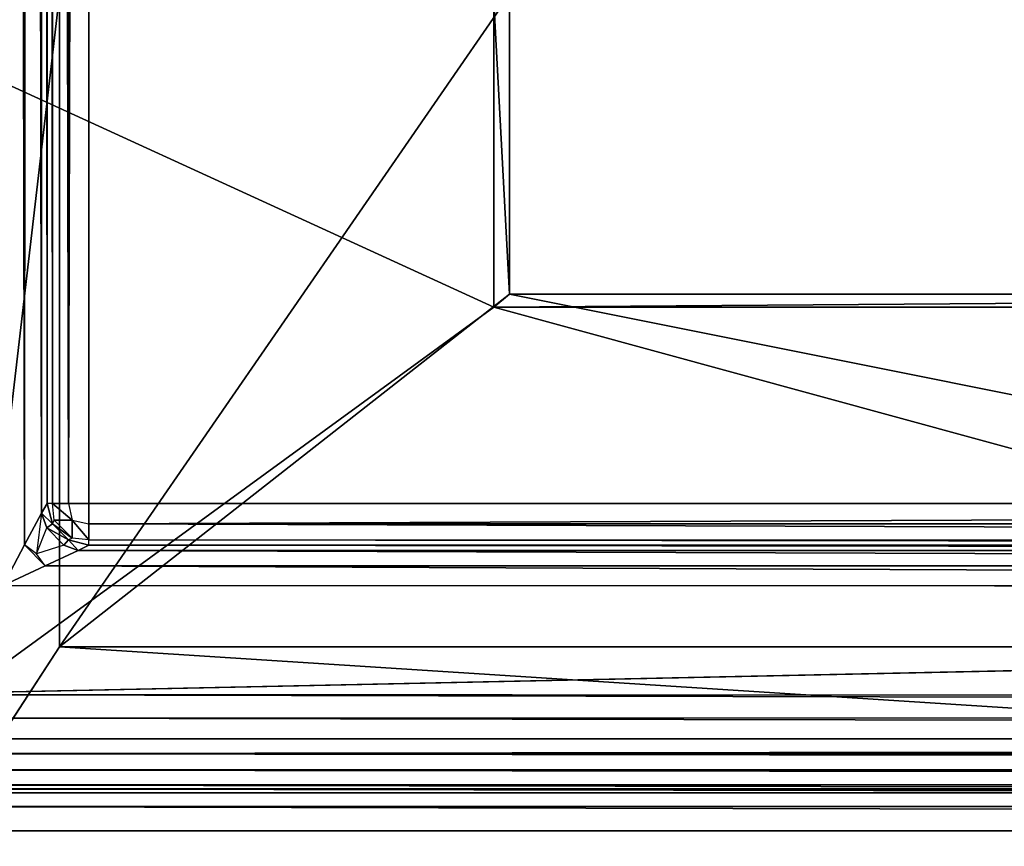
# Model space of a CAD drawing. Extents: x 0 to 22.9, y 0 to 20.5.
# Tile 3 of 233: x 1 to 2.8, y 3.4 to 5. Entities that reach past the tile are written whole.
import ezdxf

# ---------------------------------------------------------------- set-up
doc = ezdxf.new("R2010")
doc.units = 0
doc.header["$MEASUREMENT"] = 0
doc.layers.get('0').update_dxf_attribs({"color": 13, "linetype": 'CONTINUOUS'})
for name, color, linetype in [('CAST_IRON_-_PLATES_4', 27, 'CONTINUOUS'), ('GALVANIZED_METAL', 252, 'CONTINUOUS'), ('STAINLESS_STEEL', 251, 'CONTINUOUS')]:
    doc.layers.add(name, color=color, linetype=linetype)

# ---------------------------------------------------------------- blocks, each defined once
blk = doc.blocks.new('NGM5458UC_TRADECAD_DXF')
at = {"layer": 'CAST_IRON_-_PLATES_4', "color": 0}
for p, q in [((1.0266, 3.8213, 2.5028), (1.0266, 5.0631, 2.5028)), ((1.0266, 3.8213, 2.5028), (1.0266, 5.0631, 2.5028)), ((1.8831, 5.0631, 2.5028), (1.8831, 4.4928, 2.5028)), ((1.8831, 5.0631, 2.5028), (1.8831, 4.4928, 2.5028)), ((1.8528, 5.0491, 2.2817), (1.8528, 4.4684, 2.2817)), ((1.8528, 5.0491, 2.2817), (1.8528, 4.4684, 2.2817)), ((1.8831, 4.4928, 2.5028), (1.0266, 3.8213, 2.5028)), ((1.8831, 4.4928, 2.5028), (1.0266, 3.8213, 2.5028)), ((1.8528, 4.4684, 2.2817), (1.8831, 4.4928, 2.5028)), ((1.8528, 4.4684, 2.2817), (1.8831, 4.4928, 2.5028)), ((1.8831, 4.4928, 2.5028), (5.2376, 4.4928, 2.5028)), ((1.8831, 4.4928, 2.5028), (5.2376, 4.4928, 2.5028)), ((0.5841, 3.5437, 2.2817), (1.8528, 4.4684, 2.2817)), ((0.5841, 3.5437, 2.2817), (1.8528, 4.4684, 2.2817)), ((5.2376, 4.4684, 2.2817), (1.8528, 4.4684, 2.2817)), ((5.2376, 4.4684, 2.2817), (1.8528, 4.4684, 2.2817)), ((0.8497, 3.5505, 2.4874), (1.0266, 3.8213, 2.5028)), ((0.8497, 3.5505, 2.4874), (1.0266, 3.8213, 2.5028)), ((1.0266, 3.8213, 2.5028), (5.2376, 3.8213, 2.5028)), ((1.0266, 3.8213, 2.5028), (5.2376, 3.8213, 2.5028)), ((0.5841, 3.5437, 2.2817), (5.2376, 3.5437, 2.2817)), ((0.5841, 3.5437, 2.2817), (5.2376, 3.5437, 2.2817)), ((5.2376, 3.5513, 2.4399), (0.6728, 3.5513, 2.4399)), ((5.2376, 3.5513, 2.4399), (0.6728, 3.5513, 2.4399)), ((0.8497, 3.5505, 2.4874), (5.2376, 3.5505, 2.4874)), ((0.8497, 3.5505, 2.4874), (5.2376, 3.5505, 2.4874))]:
    blk.add_line(p, q, dxfattribs=at)
at = {"layer": 'STAINLESS_STEEL', "color": 0}
for p, q in [((0.9653, 19.4862, 2.1746), (0.9597, 4.0155, 2.1745)), ((0.9653, 19.4862, 2.1746), (0.9597, 4.0155, 2.1745)), ((0.9919, 4.0758, 2.1437), (0.9933, 19.422, 2.144)), ((0.9919, 4.0758, 2.1437), (0.9933, 19.422, 2.144)), ((1.0027, 4.0945, 2.105), (1.0027, 19.4007, 2.105)), ((1.0027, 19.4007, 2.0604), (1.0027, 4.0945, 2.0604)), ((1.0027, 19.4007, 2.0604), (1.0027, 4.0945, 2.0604)), ((1.0027, 4.0945, 2.105), (1.0027, 19.4007, 2.105)), ((1.0129, 19.4007, 2.0215), (1.0129, 4.0945, 2.0215)), ((1.0129, 19.4007, 2.0215), (1.0129, 4.0945, 2.0215)), ((1.0434, 19.4007, 1.9909), (1.0434, 4.0945, 1.9909)), ((1.0434, 19.4007, 1.9909), (1.0434, 4.0945, 1.9909)), ((1.0824, 19.4007, 1.9807), (1.0824, 4.0945, 1.9807)), ((1.0824, 19.4007, 1.9807), (1.0824, 4.0945, 1.9807)), ((1.0027, 4.0945, 2.105), (0.9919, 4.0758, 2.1437)), ((1.0027, 4.0945, 2.105), (0.9919, 4.0758, 2.1437)), ((1.0027, 4.0945, 2.0604), (1.0027, 4.0945, 2.105)), ((1.0129, 4.0945, 2.0215), (1.0027, 4.0945, 2.0604)), ((1.0027, 4.0945, 2.0604), (1.0027, 4.0945, 2.105)), ((1.0027, 4.0945, 2.0604), (1.0129, 4.0555, 2.0604)), ((1.0129, 4.0555, 2.105), (1.0027, 4.0945, 2.105)), ((1.0129, 4.0555, 2.105), (1.0027, 4.0945, 2.105)), ((1.0164, 4.0625, 2.0284), (1.0129, 4.0945, 2.0215)), ((1.0129, 4.0945, 2.0215), (1.0434, 4.0945, 1.9909)), ((1.0129, 4.0945, 2.0215), (1.0434, 4.0945, 1.9909)), ((1.0434, 4.0945, 1.9909), (1.0504, 4.0625, 1.9944)), ((1.0434, 4.0945, 1.9909), (1.0824, 4.0945, 1.9807)), ((1.0824, 4.0945, 1.9807), (1.0824, 4.0555, 1.9909)), ((1.0824, 4.0945, 1.9807), (10.3994, 4.0945, 1.9807)), ((1.0824, 4.0945, 1.9807), (10.3994, 4.0945, 1.9807)), ((0.9597, 4.0155, 2.1745), (0.9919, 4.0758, 2.1437)), ((0.9597, 4.0155, 2.1745), (0.9919, 4.0758, 2.1437)), ((0.9919, 4.0758, 2.1437), (1.0025, 4.0479, 2.1369)), ((0.9829, 3.9983, 2.1707), (1.0025, 4.0479, 2.1369)), ((1.0025, 4.0479, 2.1369), (1.0129, 4.0555, 2.105)), ((1.0025, 4.0479, 2.1369), (1.0129, 4.0555, 2.105)), ((1.0025, 4.0479, 2.1369), (1.0348, 4.0154, 2.137)), ((1.0025, 4.0479, 2.1369), (1.0348, 4.0154, 2.137)), ((1.0129, 4.0555, 2.0604), (1.0164, 4.0625, 2.0284)), ((1.0129, 4.0555, 2.0604), (1.0129, 4.0555, 2.105)), ((1.0129, 4.0555, 2.105), (1.0434, 4.025, 2.105)), ((1.0434, 4.025, 2.0604), (1.0129, 4.0555, 2.0604)), ((1.0434, 4.025, 2.0604), (1.0129, 4.0555, 2.0604)), ((1.0129, 4.0555, 2.105), (1.0434, 4.025, 2.105)), ((1.0129, 4.0555, 2.0604), (1.0129, 4.0555, 2.105)), ((1.0164, 4.0625, 2.0284), (1.0504, 4.0625, 1.9944)), ((1.0504, 4.0285, 2.0284), (1.0164, 4.0625, 2.0284)), ((1.0164, 4.0625, 2.0284), (1.0504, 4.0625, 1.9944)), ((1.0504, 4.0285, 2.0284), (1.0164, 4.0625, 2.0284)), ((1.0504, 4.0625, 1.9944), (1.0504, 4.0285, 2.0284)), ((1.0504, 4.0625, 1.9944), (1.0504, 4.0285, 2.0284)), ((1.0504, 4.0625, 1.9944), (1.0824, 4.0555, 1.9909)), ((1.0824, 4.0555, 1.9909), (1.0824, 4.025, 2.0215)), ((1.0824, 4.0555, 1.9909), (1.0824, 4.025, 2.0215)), ((1.0824, 4.0555, 1.9909), (10.3763, 4.0555, 1.9909)), ((1.0824, 4.0555, 1.9909), (10.3763, 4.0555, 1.9909)), ((0.9192, 3.9385, 2.1848), (0.9597, 4.0155, 2.1745)), ((0.9192, 3.9385, 2.1848), (0.9597, 4.0155, 2.1745)), ((0.9829, 3.9983, 2.1707), (0.9597, 4.0155, 2.1745)), ((1.0348, 4.0154, 2.137), (0.9829, 3.9983, 2.1707)), ((1.0434, 4.025, 2.105), (1.0348, 4.0154, 2.137)), ((1.0434, 4.025, 2.105), (1.0348, 4.0154, 2.137)), ((1.0348, 4.0154, 2.137), (1.0616, 4.0051, 2.144)), ((1.0504, 4.0285, 2.0284), (1.0434, 4.025, 2.0604)), ((1.0434, 4.025, 2.105), (1.0824, 4.0148, 2.105)), ((1.0434, 4.025, 2.0604), (1.0434, 4.025, 2.105)), ((1.0824, 4.0148, 2.0604), (1.0434, 4.025, 2.0604)), ((1.0434, 4.025, 2.105), (1.0824, 4.0148, 2.105)), ((1.0434, 4.025, 2.0604), (1.0434, 4.025, 2.105)), ((1.0824, 4.025, 2.0215), (1.0504, 4.0285, 2.0284)), ((1.0616, 4.0051, 2.144), (1.0824, 4.0148, 2.105)), ((1.0616, 4.0051, 2.144), (1.0824, 4.0148, 2.105)), ((1.0824, 4.0148, 2.0604), (1.0824, 4.025, 2.0215)), ((1.0824, 4.025, 2.0215), (10.3582, 4.0249, 2.0215)), ((1.0824, 4.025, 2.0215), (10.3582, 4.0249, 2.0215)), ((1.0824, 4.0148, 2.105), (1.0824, 4.0148, 2.0604)), ((1.0824, 4.0148, 2.0604), (10.3521, 4.0147, 2.0604)), ((10.3521, 4.0147, 2.105), (1.0824, 4.0148, 2.105)), ((10.3521, 4.0147, 2.105), (1.0824, 4.0148, 2.105)), ((1.0824, 4.0148, 2.0604), (10.3521, 4.0147, 2.0604)), ((1.0824, 4.0148, 2.105), (1.0824, 4.0148, 2.0604)), ((0.999, 3.9758, 2.1746), (0.9829, 3.9983, 2.1707)), ((1.0616, 4.0051, 2.144), (0.999, 3.9758, 2.1746)), ((10.3521, 4.0046, 2.144), (1.0616, 4.0051, 2.144)), ((10.3521, 4.0046, 2.144), (1.0616, 4.0051, 2.144)), ((0.999, 3.9758, 2.1746), (0.9192, 3.9385, 2.1848)), ((0.999, 3.9758, 2.1746), (0.9192, 3.9385, 2.1848)), ((10.3521, 3.974, 2.1746), (0.999, 3.9758, 2.1746)), ((10.3521, 3.974, 2.1746), (0.999, 3.9758, 2.1746)), ((10.3521, 3.935, 2.1848), (0.9192, 3.9385, 2.1848)), ((10.3521, 3.935, 2.1848), (0.9192, 3.9385, 2.1848)), ((0.6923, 3.7308, 2.1848), (10.3521, 3.935, 2.1848)), ((0.6923, 3.7308, 2.1848), (10.3521, 3.935, 2.1848)), ((0.6923, 3.7308, 2.1848), (22.2412, 3.7167, 2.1848)), ((0.6923, 3.7308, 2.1848), (22.2412, 3.7167, 2.1848)), ((0.6859, 3.6865, 2.1763), (22.3029, 3.6796, 2.1761)), ((0.6859, 3.6865, 2.1763), (22.3029, 3.6796, 2.1761)), ((0.6751, 3.6465, 2.1509), (22.352, 3.6444, 2.1503)), ((0.6751, 3.6465, 2.1509), (22.352, 3.6444, 2.1503)), ((0.6621, 3.6185, 2.1136), (22.3796, 3.6176, 2.1119)), ((0.6621, 3.6185, 2.1136), (22.3796, 3.6176, 2.1119)), ((22.4016, 3.5882, 2.0536), (0.6334, 3.5873, 2.0519)), ((22.4016, 3.5882, 2.0536), (0.6334, 3.5873, 2.0519)), ((22.4255, 3.5593, 2.015), (0.6128, 3.5591, 2.0148)), ((22.4255, 3.5593, 2.015), (0.6128, 3.5591, 2.0148)), ((22.4633, 3.5181, 1.9893), (0.5985, 3.5175, 1.9892)), ((22.4633, 3.5181, 1.9893), (0.5985, 3.5175, 1.9892)), ((22.5087, 3.4716, 1.9807), (0.5938, 3.4716, 1.9807)), ((22.5087, 3.4716, 1.9807), (0.5938, 3.4716, 1.9807))]:
    blk.add_line(p, q, dxfattribs=at)
at = {"layer": 'CAST_IRON_-_PLATES_4', "color": 0}
mesh = blk.add_polyface(dxfattribs=at)
corners = [(1.0266, 5.0631, 2.5028), (0.8497, 3.5505, 2.4874), (0.8497, 5.0621, 2.4874), (1.0266, 3.8213, 2.5028)]
mesh.append_faces([[corners[k] for k in face] for face in [(0, 1, 2), (1, 0, 3)]], dxfattribs={"vtx0": -1, "color": 0})
mesh = blk.add_polyface(dxfattribs=at)
corners = [(1.8831, 5.0631, 2.5028), (1.0266, 3.8213, 2.5028), (1.0266, 5.0631, 2.5028), (1.8831, 4.4928, 2.5028)]
mesh.append_faces([[corners[k] for k in face] for face in [(0, 1, 2), (1, 0, 3)]], dxfattribs={"vtx0": -1, "color": 0})
mesh = blk.add_polyface(dxfattribs=at)
corners = [(1.8831, 4.4928, 2.5028), (1.8528, 5.0491, 2.2817), (1.8528, 4.4684, 2.2817), (1.8831, 5.0631, 2.5028)]
mesh.append_faces([[corners[k] for k in face] for face in [(0, 1, 2), (1, 0, 3)]], dxfattribs={"vtx0": -1, "color": 0})
mesh = blk.add_polyface(dxfattribs=at)
corners = [(1.8528, 4.4684, 2.2817), (0.5841, 5.0491, 2.2817), (0.5841, 3.5437, 2.2817), (1.8528, 5.0491, 2.2817)]
mesh.append_faces([[corners[k] for k in face] for face in [(0, 1, 2), (1, 0, 3)]], dxfattribs={"vtx0": -1, "color": 0})
mesh = blk.add_polyface(dxfattribs=at)
corners = [(1.8831, 4.4928, 2.5028), (5.2376, 3.8213, 2.5028), (1.0266, 3.8213, 2.5028), (5.2376, 4.4928, 2.5028)]
mesh.append_faces([[corners[k] for k in face] for face in [(0, 1, 2), (1, 0, 3)]], dxfattribs={"vtx0": -1, "color": 0})
mesh = blk.add_polyface(dxfattribs=at)
corners = [(5.2376, 4.4928, 2.5028), (1.8528, 4.4684, 2.2817), (5.2376, 4.4684, 2.2817), (1.8831, 4.4928, 2.5028)]
mesh.append_faces([[corners[k] for k in face] for face in [(0, 1, 2), (1, 0, 3)]], dxfattribs={"vtx0": -1, "color": 0})
mesh = blk.add_polyface(dxfattribs=at)
corners = [(5.2376, 3.5437, 2.2817), (1.8528, 4.4684, 2.2817), (0.5841, 3.5437, 2.2817), (5.2376, 4.4684, 2.2817)]
mesh.append_faces([[corners[k] for k in face] for face in [(0, 1, 2), (1, 0, 3)]], dxfattribs={"vtx0": -1, "color": 0})
mesh = blk.add_polyface(dxfattribs=at)
corners = [(1.0266, 3.8213, 2.5028), (5.2376, 3.5505, 2.4874), (0.8497, 3.5505, 2.4874), (5.2376, 3.8213, 2.5028)]
mesh.append_faces([[corners[k] for k in face] for face in [(0, 1, 2), (1, 0, 3)]], dxfattribs={"vtx0": -1, "color": 0})
mesh = blk.add_polyface(dxfattribs=at)
corners = [(0.6728, 3.5513, 2.4399), (5.2376, 3.5437, 2.2817), (0.5841, 3.5437, 2.2817), (5.2376, 3.5513, 2.4399)]
mesh.append_faces([[corners[k] for k in face] for face in [(0, 1, 2), (1, 0, 3)]], dxfattribs={"vtx0": -1, "color": 0})
mesh = blk.add_polyface(dxfattribs=at)
corners = [(0.8497, 3.5505, 2.4874), (5.2376, 3.5513, 2.4399), (0.6728, 3.5513, 2.4399), (5.2376, 3.5505, 2.4874)]
mesh.append_faces([[corners[k] for k in face] for face in [(0, 1, 2), (1, 0, 3)]], dxfattribs={"vtx0": -1, "color": 0})
at = {"layer": 'GALVANIZED_METAL', "color": 0}
mesh = blk.add_polyface(dxfattribs=at)
corners = [(22.2899, 0.579), (0.6671, 18.884), (0.6671, 0.9145), (22.2899, 18.884)]
mesh.append_faces([[corners[k] for k in face] for face in [(0, 1, 2), (1, 0, 3)]], dxfattribs={"vtx0": -1, "color": 0})
at = {"layer": 'STAINLESS_STEEL', "color": 0}
mesh = blk.add_polyface(dxfattribs=at)
corners = [(0.9295, 19.568, 2.1848), (0.9597, 4.0155, 2.1745), (0.9192, 3.9385, 2.1848), (0.9653, 19.4862, 2.1746)]
mesh.append_faces([[corners[k] for k in face] for face in [(0, 1, 2), (1, 0, 3)]], dxfattribs={"vtx0": -1, "color": 0})
mesh = blk.add_polyface(dxfattribs=at)
corners = [(0.9653, 19.4862, 2.1746), (0.9919, 4.0758, 2.1437), (0.9597, 4.0155, 2.1745), (0.9933, 19.422, 2.144)]
mesh.append_faces([[corners[k] for k in face] for face in [(0, 1, 2), (1, 0, 3)]], dxfattribs={"vtx0": -1, "color": 0})
mesh = blk.add_polyface(dxfattribs=at)
corners = [(0.9933, 19.422, 2.144), (1.0027, 4.0945, 2.105), (0.9919, 4.0758, 2.1437), (1.0027, 19.4007, 2.105)]
mesh.append_faces([[corners[k] for k in face] for face in [(0, 1, 2), (1, 0, 3)]], dxfattribs={"vtx0": -1, "color": 0})
mesh = blk.add_polyface(dxfattribs=at)
corners = [(1.0027, 19.4007, 2.105), (1.0027, 4.0945, 2.0604), (1.0027, 4.0945, 2.105), (1.0027, 19.4007, 2.0604)]
mesh.append_faces([[corners[k] for k in face] for face in [(0, 1, 2), (1, 0, 3)]], dxfattribs={"vtx0": -1, "color": 0})
mesh = blk.add_polyface(dxfattribs=at)
corners = [(1.0027, 19.4007, 2.0604), (1.0129, 4.0945, 2.0215), (1.0027, 4.0945, 2.0604), (1.0129, 19.4007, 2.0215)]
mesh.append_faces([[corners[k] for k in face] for face in [(0, 1, 2), (1, 0, 3)]], dxfattribs={"vtx0": -1, "color": 0})
mesh = blk.add_polyface(dxfattribs=at)
corners = [(1.0129, 19.4007, 2.0215), (1.0434, 4.0945, 1.9909), (1.0129, 4.0945, 2.0215), (1.0434, 19.4007, 1.9909)]
mesh.append_faces([[corners[k] for k in face] for face in [(0, 1, 2), (1, 0, 3)]], dxfattribs={"vtx0": -1, "color": 0})
mesh = blk.add_polyface(dxfattribs=at)
corners = [(1.0824, 19.4007, 1.9807), (1.0434, 4.0945, 1.9909), (1.0434, 19.4007, 1.9909), (1.0824, 4.0945, 1.9807)]
mesh.append_faces([[corners[k] for k in face] for face in [(0, 1, 2), (1, 0, 3)]], dxfattribs={"vtx0": -1, "color": 0})
mesh = blk.add_polyface(dxfattribs=at)
corners = [(10.9712, 19.4002, 1.9807), (10.3994, 4.0945, 1.9807), (1.0824, 19.4007, 1.9807), (10.9712, 4.6528, 1.9807)]
mesh.append_faces([[corners[k] for k in face] for face in [(0, 1, 2), (1, 0, 3)]], dxfattribs={"vtx0": -1, "color": 0})
mesh = blk.add_polyface(dxfattribs=at)
corners = [(10.3994, 4.0945, 1.9807), (1.0824, 4.0945, 1.9807), (1.0824, 19.4007, 1.9807)]
mesh.append_faces([[corners[k] for k in face] for face in [(0, 1, 2)]], dxfattribs={"color": 0})
mesh = blk.add_polyface(dxfattribs=at)
corners = [(0.9919, 4.0758, 2.1437), (1.0129, 4.0555, 2.105), (1.0025, 4.0479, 2.1369), (1.0027, 4.0945, 2.105)]
mesh.append_faces([[corners[k] for k in face] for face in [(0, 1, 2), (1, 0, 3)]], dxfattribs={"vtx0": -1, "color": 0})
mesh = blk.add_polyface(dxfattribs=at)
corners = [(1.0027, 4.0945, 2.105), (1.0129, 4.0555, 2.0604), (1.0129, 4.0555, 2.105), (1.0027, 4.0945, 2.0604)]
mesh.append_faces([[corners[k] for k in face] for face in [(0, 1, 2), (1, 0, 3)]], dxfattribs={"vtx0": -1, "color": 0})
mesh = blk.add_polyface(dxfattribs=at)
corners = [(1.0129, 4.0945, 2.0215), (1.0504, 4.0625, 1.9944), (1.0164, 4.0625, 2.0284), (1.0434, 4.0945, 1.9909)]
mesh.append_faces([[corners[k] for k in face] for face in [(0, 1, 2), (1, 0, 3)]], dxfattribs={"vtx0": -1, "color": 0})
mesh = blk.add_polyface(dxfattribs=at)
corners = [(10.3994, 4.0945, 1.9807), (1.0824, 4.0555, 1.9909), (1.0824, 4.0945, 1.9807), (10.3763, 4.0555, 1.9909)]
mesh.append_faces([[corners[k] for k in face] for face in [(0, 1, 2), (1, 0, 3)]], dxfattribs={"vtx0": -1, "color": 0})
mesh = blk.add_polyface(dxfattribs=at)
corners = [(0.9919, 4.0758, 2.1437), (0.9829, 3.9983, 2.1707), (0.9597, 4.0155, 2.1745)]
mesh.append_faces([[corners[k] for k in face] for face in [(0, 1, 2)]], dxfattribs={"color": 0})
mesh = blk.add_polyface(dxfattribs=at)
corners = [(1.0348, 4.0154, 2.137), (0.9829, 3.9983, 2.1707), (1.0025, 4.0479, 2.1369)]
mesh.append_faces([[corners[k] for k in face] for face in [(0, 1, 2)]], dxfattribs={"color": 0})
mesh = blk.add_polyface(dxfattribs=at)
corners = [(1.0025, 4.0479, 2.1369), (1.0434, 4.025, 2.105), (1.0348, 4.0154, 2.137), (1.0129, 4.0555, 2.105)]
mesh.append_faces([[corners[k] for k in face] for face in [(0, 1, 2), (1, 0, 3)]], dxfattribs={"vtx0": -1, "color": 0})
mesh = blk.add_polyface(dxfattribs=at)
corners = [(1.0129, 4.0555, 2.0604), (1.0504, 4.0285, 2.0284), (1.0434, 4.025, 2.0604), (1.0164, 4.0625, 2.0284)]
mesh.append_faces([[corners[k] for k in face] for face in [(0, 1, 2), (1, 0, 3)]], dxfattribs={"vtx0": -1, "color": 0})
mesh = blk.add_polyface(dxfattribs=at)
corners = [(1.0129, 4.0555, 2.105), (1.0434, 4.025, 2.0604), (1.0434, 4.025, 2.105), (1.0129, 4.0555, 2.0604)]
mesh.append_faces([[corners[k] for k in face] for face in [(0, 1, 2), (1, 0, 3)]], dxfattribs={"vtx0": -1, "color": 0})
mesh = blk.add_polyface(dxfattribs=at)
corners = [(1.0504, 4.0625, 1.9944), (1.0504, 4.0285, 2.0284), (1.0164, 4.0625, 2.0284)]
mesh.append_faces([[corners[k] for k in face] for face in [(0, 1, 2)]], dxfattribs={"color": 0})
mesh = blk.add_polyface(dxfattribs=at)
corners = [(1.0824, 4.025, 2.0215), (1.0504, 4.0625, 1.9944), (1.0824, 4.0555, 1.9909), (1.0504, 4.0285, 2.0284)]
mesh.append_faces([[corners[k] for k in face] for face in [(0, 1, 2), (1, 0, 3)]], dxfattribs={"vtx0": -1, "color": 0})
mesh = blk.add_polyface(dxfattribs=at)
corners = [(10.3582, 4.0249, 2.0215), (1.0824, 4.0555, 1.9909), (10.3763, 4.0555, 1.9909), (1.0824, 4.025, 2.0215)]
mesh.append_faces([[corners[k] for k in face] for face in [(0, 1, 2), (1, 0, 3)]], dxfattribs={"vtx0": -1, "color": 0})
mesh = blk.add_polyface(dxfattribs=at)
corners = [(0.999, 3.9758, 2.1746), (0.9192, 3.9385, 2.1848), (0.9597, 4.0155, 2.1745)]
mesh.append_faces([[corners[k] for k in face] for face in [(0, 1, 2)]], dxfattribs={"color": 0})
mesh = blk.add_polyface(dxfattribs=at)
corners = [(1.0616, 4.0051, 2.144), (1.0434, 4.025, 2.105), (1.0824, 4.0148, 2.105), (1.0348, 4.0154, 2.137)]
mesh.append_faces([[corners[k] for k in face] for face in [(0, 1, 2), (1, 0, 3)]], dxfattribs={"vtx0": -1, "color": 0})
mesh = blk.add_polyface(dxfattribs=at)
corners = [(1.0824, 4.0148, 2.105), (1.0434, 4.025, 2.0604), (1.0824, 4.0148, 2.0604), (1.0434, 4.025, 2.105)]
mesh.append_faces([[corners[k] for k in face] for face in [(0, 1, 2), (1, 0, 3)]], dxfattribs={"vtx0": -1, "color": 0})
mesh = blk.add_polyface(dxfattribs=at)
corners = [(10.3521, 4.0046, 2.144), (1.0824, 4.0148, 2.105), (10.3521, 4.0147, 2.105), (1.0616, 4.0051, 2.144)]
mesh.append_faces([[corners[k] for k in face] for face in [(0, 1, 2), (1, 0, 3)]], dxfattribs={"vtx0": -1, "color": 0})
mesh = blk.add_polyface(dxfattribs=at)
corners = [(10.3521, 4.0147, 2.0604), (1.0824, 4.025, 2.0215), (10.3582, 4.0249, 2.0215), (1.0824, 4.0148, 2.0604)]
mesh.append_faces([[corners[k] for k in face] for face in [(0, 1, 2), (1, 0, 3)]], dxfattribs={"vtx0": -1, "color": 0})
mesh = blk.add_polyface(dxfattribs=at)
corners = [(10.3521, 4.0147, 2.105), (1.0824, 4.0148, 2.0604), (10.3521, 4.0147, 2.0604), (1.0824, 4.0148, 2.105)]
mesh.append_faces([[corners[k] for k in face] for face in [(0, 1, 2), (1, 0, 3)]], dxfattribs={"vtx0": -1, "color": 0})
mesh = blk.add_polyface(dxfattribs=at)
corners = [(10.3521, 3.974, 2.1746), (1.0616, 4.0051, 2.144), (10.3521, 4.0046, 2.144), (0.999, 3.9758, 2.1746)]
mesh.append_faces([[corners[k] for k in face] for face in [(0, 1, 2), (1, 0, 3)]], dxfattribs={"vtx0": -1, "color": 0})
mesh = blk.add_polyface(dxfattribs=at)
corners = [(0.999, 3.9758, 2.1746), (10.3521, 3.935, 2.1848), (0.9192, 3.9385, 2.1848), (10.3521, 3.974, 2.1746)]
mesh.append_faces([[corners[k] for k in face] for face in [(0, 1, 2), (1, 0, 3)]], dxfattribs={"vtx0": -1, "color": 0})
mesh = blk.add_polyface(dxfattribs=at)
corners = [(10.3521, 3.935, 2.1848), (0.6923, 3.7308, 2.1848), (0.9192, 3.9385, 2.1848)]
mesh.append_faces([[corners[k] for k in face] for face in [(0, 1, 2)]], dxfattribs={"color": 0})
mesh = blk.add_polyface(dxfattribs=at)
corners = [(10.3521, 3.935, 2.1848), (22.2412, 3.7167, 2.1848), (0.6923, 3.7308, 2.1848), (12.6126, 3.9353, 2.1848)]
mesh.append_faces([[corners[k] for k in face] for face in [(0, 1, 2), (1, 0, 3)]], dxfattribs={"vtx0": -1, "color": 0})
mesh = blk.add_polyface(dxfattribs=at)
corners = [(0.6923, 3.7308, 2.1848), (22.3029, 3.6796, 2.1761), (0.6859, 3.6865, 2.1763), (22.2412, 3.7167, 2.1848)]
mesh.append_faces([[corners[k] for k in face] for face in [(0, 1, 2), (1, 0, 3)]], dxfattribs={"vtx0": -1, "color": 0})
mesh = blk.add_polyface(dxfattribs=at)
corners = [(0.6859, 3.6865, 2.1763), (22.352, 3.6444, 2.1503), (0.6751, 3.6465, 2.1509), (22.3029, 3.6796, 2.1761)]
mesh.append_faces([[corners[k] for k in face] for face in [(0, 1, 2), (1, 0, 3)]], dxfattribs={"vtx0": -1, "color": 0})
mesh = blk.add_polyface(dxfattribs=at)
corners = [(0.6621, 3.6185, 2.1136), (22.352, 3.6444, 2.1503), (22.3796, 3.6176, 2.1119), (0.6751, 3.6465, 2.1509)]
mesh.append_faces([[corners[k] for k in face] for face in [(0, 1, 2), (1, 0, 3)]], dxfattribs={"vtx0": -1, "color": 0})
mesh = blk.add_polyface(dxfattribs=at)
corners = [(0.6621, 3.6185, 2.1136), (22.4016, 3.5882, 2.0536), (0.6334, 3.5873, 2.0519), (22.3796, 3.6176, 2.1119)]
mesh.append_faces([[corners[k] for k in face] for face in [(0, 1, 2), (1, 0, 3)]], dxfattribs={"vtx0": -1, "color": 0})
mesh = blk.add_polyface(dxfattribs=at)
corners = [(0.6334, 3.5873, 2.0519), (22.4255, 3.5593, 2.015), (0.6128, 3.5591, 2.0148), (22.4016, 3.5882, 2.0536)]
mesh.append_faces([[corners[k] for k in face] for face in [(0, 1, 2), (1, 0, 3)]], dxfattribs={"vtx0": -1, "color": 0})
mesh = blk.add_polyface(dxfattribs=at)
corners = [(0.6128, 3.5591, 2.0148), (22.4633, 3.5181, 1.9893), (0.5985, 3.5175, 1.9892), (22.4255, 3.5593, 2.015)]
mesh.append_faces([[corners[k] for k in face] for face in [(0, 1, 2), (1, 0, 3)]], dxfattribs={"vtx0": -1, "color": 0})
mesh = blk.add_polyface(dxfattribs=at)
corners = [(0.5985, 3.5175, 1.9892), (22.5087, 3.4716, 1.9807), (0.5938, 3.4716, 1.9807), (22.4633, 3.5181, 1.9893)]
mesh.append_faces([[corners[k] for k in face] for face in [(0, 1, 2), (1, 0, 3)]], dxfattribs={"vtx0": -1, "color": 0})
mesh = blk.add_polyface(dxfattribs=at)
corners = [(0.5938, 3.4716, 1.9807), (22.8256, 0.0815, 1.9807), (0.0798, 0.0797, 1.9807), (22.5087, 3.4716, 1.9807)]
mesh.append_faces([[corners[k] for k in face] for face in [(0, 1, 2), (1, 0, 3)]], dxfattribs={"vtx0": -1, "color": 0})

msp = doc.modelspace()

# ---------------------------------------------------------------- block references
at = {"color": 0}
msp.add_blockref('NGM5458UC_TRADECAD_DXF', (0, 0), dxfattribs=at)

doc.saveas('drawing.dxf')
